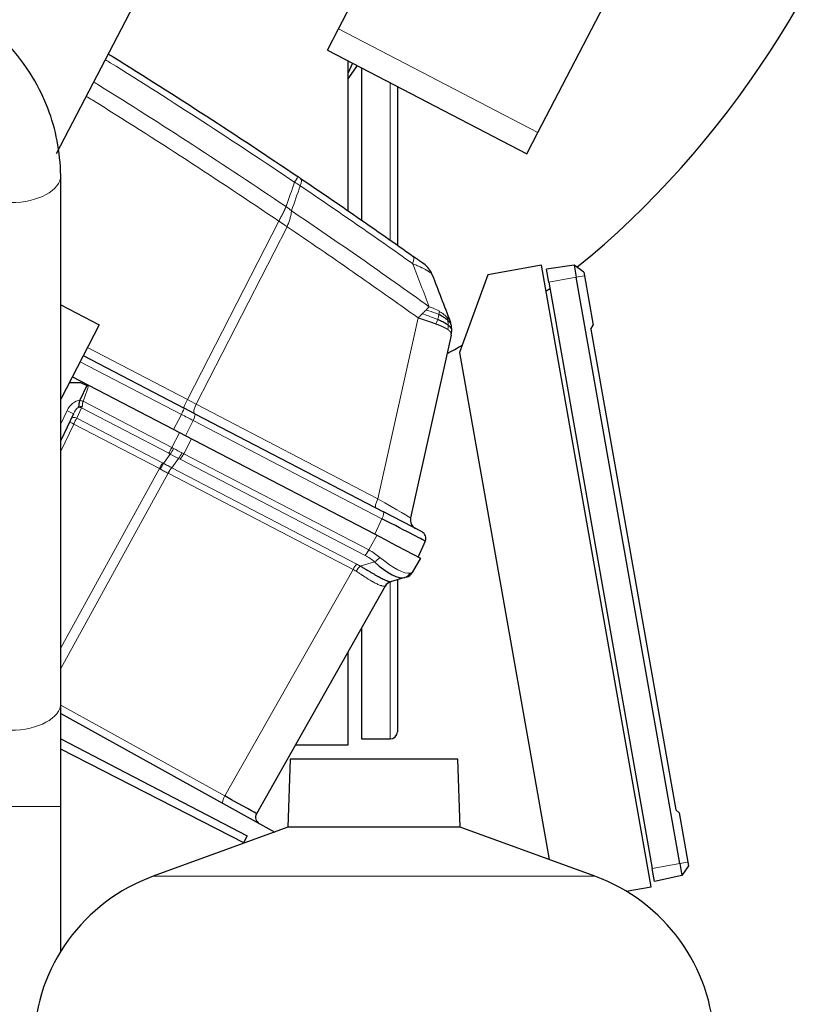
# Model space of a CAD drawing. Header units: inches. Extents: x 0 to 23760, y -13 to 16800.
# Tile 210 of 256: x 12719 to 13052, y 14143 to 14555. Entities that reach past the tile are written whole.
import ezdxf

# ---------------------------------------------------------------- set-up
doc = ezdxf.new("R2010")
doc.units = ezdxf.units.IN
doc.layers.add('1', color=7, linetype='Continuous', true_color=0xffffff)
doc.layers.add('254', color=7, linetype='Continuous', true_color=0xffffff)
doc.styles.add('latin_extended', font='simplex.shx')
doc.dimstyles.get("Standard").update_dxf_attribs({"dimtxt": 0.18, "dimasz": 0.18, "dimexe": 0.18, "dimexo": 0.0625, "dimgap": 0.09, "dimtad": 0, "dimtih": 1, "dimtoh": 1, "dimdec": 4, "dimzin": 0, "dimdsep": 46, "dimtxsty": 'Standard', "dimcen": 0.09, "dimadec": 0, "dimazin": 0, "dimtfac": 1, "dimtdec": 4, "dimtofl": 0, "dimtmove": 0, "dimatfit": 3, "dimfxl": 1, "dimtolj": 1, "dimtzin": 0, "dimarcsym": 0})

# ---------------------------------------------------------------- blocks, each defined once
blk = doc.blocks.new('_U1')
at = {"layer": '254', "color": 3, "linetype": 'Continuous', "lineweight": 13, "transparency": 16777216}
for p, q in [((12239.9, 15360), (13650.07, 15360)), ((13610.07, 15220), (13610.07, 11508.99)), ((11699.07, 11368.99), (13650.07, 11368.99))]:
    blk.add_line(p, q, dxfattribs=at)
at = {"layer": '254', "color": 3, "transparency": 16777216}
for points in [[(13633.4, 15220), (13586.73, 15220), (13610.07, 15360)], [(13586.73, 11508.99), (13633.4, 11508.99), (13610.07, 11368.99)]]:
    blk.add_solid(points, dxfattribs=at)
at = {"layer": 'Defpoints', "color": 0, "transparency": 16777216}
for p in [(12199.9, 15360), (11659.07, 11368.99), (13610.07, 11368.99)]:
    blk.add_point(p, dxfattribs=at)
at = {"layer": '254', "color": 2, "lineweight": 13, "transparency": 16777216, "insert": (13400.07, 13147.83), "char_height": 140, "attachment_point": 1, "rotation": 90, "style": 'latin_extended'}
blk.add_mtext('\\A1;3991', dxfattribs=at)

msp = doc.modelspace()

# ---------------------------------------------------------------- linework, layer by layer
at = {"layer": '1', "color": 2, "linetype": 'Continuous', "lineweight": 25}
for p, q in [((12734.187, 14498.871), (12834.69, 14691.937)), ((12852.071, 14550.988), (12920.41, 14682.265)), ((12935.45, 14507.583), (13003.789, 14638.861)), ((12847.453, 14542.118), (12852.071, 14550.988)), ((12847.453, 14542.118), (12930.832, 14498.713)), ((12856.072, 14474.878), (12856.072, 14537.641)), ((12857.991, 14536.632), (12856.072, 14532.573)), ((12861.697, 14534.713), (12861.697, 14471.026)), ((12876.697, 14526.903), (12876.697, 14460.516)), ((12930.832, 14498.713), (12935.45, 14507.583)), ((12735.95, 14268.976), (12735.95, 14489.696)), ((12936.929, 14452.116), (12914.594, 14448.177)), ((12982.772, 14192.126), (12936.929, 14452.116)), ((12950.637, 14452.13), (12939.041, 14450.5)), ((12954.71, 14449.17), (12950.637, 14452.13)), ((12950.637, 14452.13), (12951.528, 14447.074)), ((12914.594, 14448.177), (12902.746, 14415.626)), ((12940.004, 14445.042), (12939.041, 14450.5)), ((12954.71, 14449.17), (12954.973, 14447.682)), ((12954.973, 14447.682), (12958.606, 14427.075)), ((12940.004, 14445.042), (12983.242, 14199.825)), ((12994.766, 14201.857), (12951.528, 14447.074)), ((12735.951, 14435.564), (12752.097, 14427.159)), ((12752.097, 14427.159), (12735.95, 14396.14)), ((12957.652, 14425.422), (12958.606, 14427.075)), ((12899.199, 14422.91), (12882.241, 14346.414)), ((12957.652, 14425.422), (12993.116, 14224.298)), ((12902.746, 14415.626), (12940.146, 14203.521)), ((12745.405, 14414.304), (12787.631, 14392.323)), ((12739.549, 14403.053), (12744.161, 14403.073)), ((12783.153, 14383.38), (12740.784, 14405.436)), ((12744.161, 14403.073), (12746.902, 14401.766)), ((12746.902, 14401.766), (12744.003, 14395.687)), ((12744.003, 14395.687), (12743.981, 14395.642)), ((12741.283, 14389.985), (12735.95, 14378.805)), ((12792.032, 14390.032), (12787.631, 14392.323)), ((12792.032, 14390.032), (12870.918, 14348.966)), ((12788.104, 14380.803), (12783.153, 14383.38)), ((12867.276, 14339.588), (12788.104, 14380.803)), ((12887.034, 14340.577), (12870.918, 14348.966)), ((12873.578, 14336.308), (12867.276, 14339.588)), ((12873.578, 14336.308), (12886.332, 14329.669)), ((12888.379, 14336.672), (12885.407, 14330.15)), ((12886.332, 14329.669), (12882.886, 14323.577)), ((12879.769, 14321.484), (12873.878, 14319.738)), ((12876.697, 14320.579), (12876.697, 14256.991)), ((12880.54, 14321.712), (12879.769, 14321.484)), ((12871.638, 14317.904), (12817.79, 14222.729)), ((12861.697, 14300.337), (12861.697, 14253.991)), ((12856.072, 14251.491), (12856.072, 14290.391)), ((12735.953, 14264.632), (12825.414, 14215.043)), ((12735.944, 14254.07), (12813.923, 14213.477)), ((12861.697, 14253.991), (12873.697, 14253.991)), ((12834.061, 14251.491), (12856.072, 14251.491)), ((12812.74, 14210.425), (12735.953, 14249.718)), ((12831.898, 14245.516), (12830.904, 14217.039)), ((12902.003, 14245.516), (12831.898, 14245.516)), ((12902.997, 14217.039), (12902.003, 14245.516)), ((12735.95, 14165.082), (12735.95, 14225.693)), ((12993.116, 14224.298), (12994.578, 14223.071)), ((12994.578, 14223.071), (12998.211, 14202.464)), ((12830.904, 14217.039), (12774.606, 14196.549)), ((12902.997, 14217.039), (12830.904, 14217.039)), ((12959.295, 14196.549), (12902.997, 14217.039)), ((12813.923, 14213.477), (12812.419, 14210.588)), ((12994.766, 14201.857), (12995.658, 14196.802)), ((12998.474, 14200.976), (12995.658, 14196.802)), ((12998.211, 14202.464), (12998.474, 14200.976)), ((12984.204, 14194.367), (12983.242, 14199.825)), ((12995.658, 14196.802), (12984.204, 14194.367)), ((12972.407, 14190.299), (12982.772, 14192.126))]:
    msp.add_line(p, q, dxfattribs=at)
at = {"layer": '1', "color": 110, "linetype": 'Continuous', "lineweight": 13}
for p, q in [((12852.071, 14550.988), (12935.45, 14507.583)), ((12873.697, 14462.629), (12873.697, 14528.465)), ((12788.965, 14395.902), (12827.146, 14470.578)), ((12830.596, 14468.245), (12792.633, 14393.993)), ((12954.973, 14447.682), (12951.528, 14447.074)), ((12951.528, 14447.074), (12940.004, 14445.042)), ((12868.594, 14354.449), (12885.366, 14430.1)), ((12747.152, 14417.669), (12788.965, 14395.902)), ((12786.411, 14389.753), (12744.091, 14411.783)), ((12745.296, 14395.202), (12782.418, 14375.878)), ((12792.633, 14393.993), (12868.594, 14354.449)), ((12735.95, 14385.773), (12738.619, 14391.368)), ((12744.672, 14392.441), (12742.626, 14388.151)), ((12781.116, 14373.469), (12744.672, 14392.441)), ((12741.386, 14385.713), (12735.95, 14374.315)), ((12777.186, 14367.076), (12741.386, 14385.713)), ((12742.626, 14388.151), (12778.487, 14369.483)), ((12783.153, 14383.38), (12786.411, 14389.753)), ((12791.362, 14387.175), (12788.104, 14380.803)), ((12870.248, 14346.11), (12791.362, 14387.175)), ((12782.418, 14375.878), (12785.678, 14382.066)), ((12790.633, 14379.486), (12787.373, 14373.298)), ((12778.962, 14369.229), (12781.762, 14373.119)), ((12785.206, 14371.326), (12782.375, 14367.393)), ((12863.215, 14330.731), (12785.847, 14371.006)), ((12787.373, 14373.298), (12864.741, 14333.023)), ((12735.951, 14292.057), (12777.186, 14367.076)), ((12780.836, 14365.127), (12735.951, 14283.468)), ((12858.18, 14324.864), (12780.857, 14365.116)), ((12782.375, 14367.393), (12859.697, 14327.141)), ((12867.276, 14339.588), (12870.248, 14346.11)), ((12864.741, 14333.023), (12868.187, 14339.114)), ((12861.198, 14326.284), (12867.157, 14328.049)), ((12804.583, 14230.132), (12858.18, 14324.864)), ((12873.697, 14253.991), (12873.697, 14319.678)), ((12735.951, 14268.176), (12804.583, 14230.132)), ((12735.95, 14225.693), (12693.951, 14225.693)), ((12994.766, 14201.857), (12983.242, 14199.825)), ((12998.211, 14202.464), (12994.766, 14201.857)), ((12959.295, 14196.549), (12774.606, 14196.549))]:
    msp.add_line(p, q, dxfattribs=at)
at = {"layer": '1', "color": 2, "linetype": 'Continuous', "lineweight": 25}
for centre, radius, start, end in [((12881.968, 14444.554), 10, 20.97557, 54.52027), ((12886.146, 14345.549), 4, 167.5, 242.5), ((12885.649, 14337.916), 3, 335.5, 62.5), ((12875.119, 14315.934), 4, 106.5, 150.5), ((12879.404, 14325.547), 4, 286.5, 330.5), ((12873.697, 14256.991), 3, 270, 0), ((12820.401, 14221.251), 3, 150.5, 241), ((12800.599, 14125.132), 76, 110, 178), ((12933.301, 14125.132), 76, 2, 70)]:
    msp.add_arc(centre, radius, start, end, dxfattribs=at)
for centre, major_axis, ratio, start_param, end_param in [((12756.841, 14809.991), (0, 430.5), 0.819152, 3.7273749, 6.1900612), ((12588.21, 14809.991), (0, 430.5), 0.819152, 4.004214, 4.0212664), ((12756.841, 14809.991), (0, 430.5), 0.819152, 3.683839, 3.6891738), ((12756.841, 14809.991), (0, 430.5), 0.819152, 3.5518022, 3.5716173), ((12864.332, 14349.013), (-24.047, 12.341), 0.0045296, 3.1418037, 4.4661133), ((12863.962, 14344.961), (-16.664, 23.061), 0.3072628, 2.1502579, 3.0340948), ((12875.014, 14315.903), (1.136, -3.835), 0.9934032, 3.1415927, 3.910304), ((12800.284, 14232.402), (-17.506, 9.674), 0.0047621, 3.1415449, 4.4669268)]:
    msp.add_ellipse(centre, major_axis=major_axis, ratio=ratio, start_param=start_param, end_param=end_param, dxfattribs=at)
at = {"layer": '1', "color": 110, "linetype": 'Continuous', "lineweight": 13}
for centre, major_axis, ratio, start_param, end_param in [((12714.951, 14489.696), (21, 0), 0.5410409, 3.1500357, 6.2823999), ((12829.495, 14480.949), (-5.593, -8.289), 0.028642, 2.3841833, 3.1415927), ((12830.668, 14480.157), (-5.598, -8.286), 0.2338533, 2.3959553, 3.1415927), ((12877.551, 14447.696), (-5.786, -8.156), 0.2320727, 2.3986346, 3.1415927), ((12743.131, 14389.215), (2.897, 6.073), 0.7431451, 0.4115168, 1.5707963), ((12745.326, 14395.108), (-1.86, 0.735), 0.0383473, 4.7434644, 5.518997), ((12789.185, 14396.023), (1.847, 3.548), 0.0348995, 1.6231562, 3.1415927), ((12788.435, 14396.414), (-17.727, 9.261), 0.0104215, 1.6061299, 1.8152813), ((12793.586, 14393.732), (1.847, 3.548), 0.2419219, 1.6231562, 3.1415927), ((12738.575, 14391.277), (2.708, -1.292), 0.0336829, 0, 1.5707963), ((12743.088, 14389.124), (1.967, 4.124), 0.4377405, 0.7750669, 1.5707963), ((12744.05, 14391.142), (-1.805, 0.861), 0.719748, 4.7115128, 5.4874559), ((12744.332, 14391.733), (-1.805, 0.861), 0.6108356, 4.7187237, 5.4900072), ((12745.91, 14395.04), (1.661, 3.645), 0.017402, 2.2262351, 2.3727356), ((12786.246, 14389.662), (1.385, 2.661), 0.0348995, 4.7647489, 6.2831853), ((12790.647, 14387.371), (1.385, 2.661), 0.2419219, 4.7647489, 6.2831853), ((12741.415, 14385.617), (-1.805, 0.861), 0.0368135, 4.7460091, 6.2831853), ((12742.004, 14386.852), (-1.805, 0.861), 0.719748, 4.7115128, 6.2831853), ((12741.385, 14385.553), (1.785, 3.58), 0.0174444, 0.7676402, 1.5348869), ((12785.496, 14390.052), (-23.96, 12.448), 0.0057899, 4.4680335, 4.6771849), ((12782.359, 14376.066), (1.847, 3.548), 0.0348995, 3.9095375, 4.6774824), ((12769.681, 14353.492), (22.389, 6.999), 0.960838, 0.7359024, 0.7678826), ((12783.005, 14375.716), (1.96, 3.487), 0.0679389, 3.9111856, 4.6795426), ((12770.924, 14356.089), (-25.255, 9.703), 0.84279, 4.5457291, 4.5777093), ((12786.346, 14385.365), (-23.178, 13.919), 0.3756022, 1.6588614, 1.8042124), ((12785.939, 14374.189), (1.73, 3.607), 0.2095523, 3.902155, 4.670512), ((12770.924, 14356.089), (28.476, 0.169), 0.7384293, 0.9505679, 0.9825481), ((12777.244, 14366.886), (-1.847, -3.548), 0.0348995, 3.9095375, 4.6767843), ((12777.719, 14366.632), (-1.926, -3.506), 0.058133, 3.9105847, 4.6776128), ((12766.155, 14348.825), (23.608, 7.311), 0.9433494, 0.7389146, 0.7613679), ((12786.346, 14385.365), (-22.885, 14.404), 0.4758533, 1.6687068, 1.8140579), ((12770.191, 14353.226), (24.524, 7.667), 0.7774602, 0.6632146, 0.6951948), ((12786.579, 14373.869), (1.847, 3.548), 0.2419219, 3.9095375, 4.6774824), ((12764.913, 14346.228), (14.681, 19.331), 0.8196534, 0.1204873, 0.1429404), ((12781.622, 14364.541), (-1.851, -3.546), 0.2419645, 3.9097584, 4.673399), ((12781.642, 14364.53), (-1.847, -3.548), 0.2419219, 3.9095375, 4.6731191), ((12869.548, 14354.189), (1.847, 3.548), 0.2419219, 1.6231562, 3.1415927), ((12864.107, 14357.022), (-18.134, 10.607), 0.00224, 3.1423129, 4.4636253), ((12869.533, 14346.305), (1.385, 2.661), 0.2419219, 4.7647489, 6.2831853), ((12863.948, 14333.593), (1.847, 3.548), 0.2419219, 3.9095375, 4.6774824), ((12847.658, 14316.143), (28.804, 0.399), 0.722843, 0.7050916, 0.9259224), ((12846.925, 14313.281), (25.026, 7.413), 0.753739, 0.4419184, 0.6627493), ((12867.89, 14330.911), (2.644, 3.001), 0.4458674, 3.9942267, 4.7811627), ((12863.962, 14344.961), (-18.953, 21.143), 0.2465223, 2.1198236, 3.0036605), ((12858.965, 14324.279), (-1.847, -3.548), 0.2419219, 3.9095375, 4.6731191), ((12841.91, 14305.976), (21.454, 14.341), 0.7066027, 0.2989552, 0.3739732), ((12860.466, 14323.421), (-2.122, -3.391), 0.3160454, 3.9317134, 4.6962714), ((12842.643, 14308.839), (26.111, 7.967), 0.7536205, 0.5797522, 0.6547701), ((12878.633, 14325.319), (-1.136, 3.835), 0.9510037, 3.1415927, 3.9285287), ((12847.658, 14316.143), (35.228, 7.434), 0.0022709, 6.0603513, 6.2811821), ((12841.993, 14306.122), (29.645, 11.783), 0.002496, 6.2800837, 6.3599313), ((12714.951, 14268.976), (21, 0), 0.5410409, 3.1415926, 6.2830871), ((12805.172, 14229.693), (-1.454, -2.624), 0.2428118, 4.6794646, 6.2831853)]:
    msp.add_ellipse(centre, major_axis=major_axis, ratio=ratio, start_param=start_param, end_param=end_param, dxfattribs=at)
at = {"layer": '1', "color": 2, "linetype": 'Continuous', "lineweight": 25}
for points, knots in [([(12735.95, 14489.69), (12735.756, 14499.618), (12731.959, 14519.727), (12716.764, 14543.433), (12697.64, 14559.563), (12679.283, 14569.682), (12657.865, 14576.322), (12642.786, 14577.91), (12634.951, 14577.975)], [0, 0, 0, 0, 0.2043838, 0.4417114, 0.570987, 0.7076875, 0.8522991, 1, 1, 1, 1]), ([(12755.925, 14540.509), (12756.584, 14540.1), (12757.243, 14539.69), (12770.918, 14531.178), (12796.797, 14514.736), (12822.375, 14497.817), (12835.089, 14489.239)], [0, 0, 0, 0, 0.0246876, 0.0246876, 0.5123438, 1, 1, 1, 1]), ([(12836.266, 14488.444), (12836.073, 14488.574), (12835.878, 14488.706), (12835.485, 14488.971), (12835.288, 14489.104), (12835.089, 14489.239)], [0, 0, 0, 0, 0.5, 0.5, 1, 1, 1, 1]), ([(12836.266, 14488.444), (12844.171, 14483.103), (12852.047, 14477.716), (12863.815, 14469.568), (12867.73, 14466.841), (12875.545, 14461.363), (12879.445, 14458.613), (12883.337, 14455.851)], [0, 0, 0, 0, 0.5, 0.5, 0.75, 0.75, 1, 1, 1, 1]), ([(12887.773, 14452.697), (12887.771, 14452.698), (12887.765, 14452.702), (12887.74, 14452.72), (12887.72, 14452.735), (12887.667, 14452.773), (12887.633, 14452.797), (12887.551, 14452.855), (12887.502, 14452.89), (12887.432, 14452.94), (12887.418, 14452.95), (12887.388, 14452.971), (12887.342, 14453.004), (12887.292, 14453.04), (12887.187, 14453.115), (12887.033, 14453.224), (12886.855, 14453.351), (12886.735, 14453.436), (12886.711, 14453.453), (12886.662, 14453.489), (12886.637, 14453.506), (12886.56, 14453.561), (12886.508, 14453.598), (12886.349, 14453.711), (12886.239, 14453.789), (12886.011, 14453.952), (12885.893, 14454.036), (12885.65, 14454.208), (12885.525, 14454.297), (12885.365, 14454.411), (12885.332, 14454.434), (12885.267, 14454.48), (12885.235, 14454.504), (12885.136, 14454.574), (12885.07, 14454.621), (12884.871, 14454.762), (12884.736, 14454.858), (12884.464, 14455.051), (12884.326, 14455.149), (12883.909, 14455.445), (12883.626, 14455.647), (12883.337, 14455.851)], [0, 0, 0, 0, 0.058227, 0.058227, 0.1210119, 0.1210119, 0.1837967, 0.1837967, 0.2465816, 0.2465816, 0.2622778, 0.2622778, 0.277974, 0.3093665, 0.3093665, 0.3721513, 0.4349362, 0.4349362, 0.4506324, 0.4506324, 0.4663286, 0.4663286, 0.4977211, 0.4977211, 0.5605059, 0.5605059, 0.6232908, 0.6232908, 0.6860757, 0.6860757, 0.7017719, 0.7017719, 0.7174681, 0.7174681, 0.7488605, 0.7488605, 0.8116454, 0.8116454, 0.8744303, 0.8744303, 1, 1, 1, 1]), ([(12897.775, 14429.073), (12897.663, 14429.175), (12897.546, 14429.278), (12897.053, 14429.687), (12896.632, 14429.995), (12895.694, 14430.6), (12895.177, 14430.897), (12894.434, 14431.282), (12894.244, 14431.377), (12894.049, 14431.47)], [0, 0, 0, 0, 0.125, 0.125, 0.5, 0.5, 0.875, 0.875, 1, 1, 1, 1]), ([(12897.96, 14427.013), (12897.835, 14427.108), (12897.702, 14427.204), (12897.139, 14427.591), (12896.647, 14427.886), (12895.539, 14428.484), (12894.921, 14428.787), (12894.028, 14429.194), (12893.799, 14429.295), (12893.564, 14429.397)], [0, 0, 0, 0, 0.125, 0.125, 0.5, 0.5, 0.875, 0.875, 1, 1, 1, 1]), ([(12899.294, 14426.756), (12899.267, 14426.913), (12899.236, 14427.071), (12899.149, 14427.465), (12899.088, 14427.702), (12898.946, 14428.177), (12898.865, 14428.415), (12898.774, 14428.654)], [0, 0, 0, 0, 0.25, 0.25, 0.625, 0.625, 1, 1, 1, 1]), ([(12899.199, 14422.91), (12899.254, 14423.159), (12899.299, 14423.405), (12899.37, 14423.894), (12899.395, 14424.137), (12899.423, 14424.539), (12899.431, 14424.699), (12899.434, 14424.858)], [0, 0, 0, 0, 0.375, 0.375, 0.75, 0.75, 1, 1, 1, 1]), ([(12899.434, 14424.858), (12899.436, 14424.938), (12899.437, 14425.018), (12899.436, 14425.336), (12899.427, 14425.573), (12899.392, 14426.047), (12899.366, 14426.283), (12899.32, 14426.598), (12899.307, 14426.677), (12899.294, 14426.756)], [0, 0, 0, 0, 0.125, 0.125, 0.5, 0.5, 0.875, 0.875, 1, 1, 1, 1]), ([(12743.981, 14395.642), (12743.929, 14395.534), (12743.836, 14395.314), (12743.761, 14395.09), (12743.711, 14394.92), (12743.695, 14394.864), (12743.673, 14394.779), (12743.666, 14394.75), (12743.652, 14394.693), (12743.646, 14394.665), (12743.614, 14394.524), (12743.594, 14394.412), (12743.559, 14394.193), (12743.545, 14394.086), (12743.531, 14393.954), (12743.528, 14393.928), (12743.523, 14393.876), (12743.521, 14393.85), (12743.515, 14393.773), (12743.511, 14393.722), (12743.504, 14393.623), (12743.501, 14393.575), (12743.496, 14393.48), (12743.493, 14393.433), (12743.488, 14393.365), (12743.486, 14393.343), (12743.482, 14393.298), (12743.479, 14393.276), (12743.472, 14393.232), (12743.468, 14393.21), (12743.457, 14393.167), (12743.45, 14393.145), (12743.441, 14393.123)], [0, 0, 0, 0, 0.125, 0.25, 0.25, 0.3125, 0.3125, 0.34375, 0.34375, 0.375, 0.375, 0.5, 0.5, 0.625, 0.625, 0.65625, 0.65625, 0.6875, 0.6875, 0.75, 0.75, 0.8125, 0.8125, 0.875, 0.875, 0.90625, 0.90625, 0.9375, 0.9375, 0.96875, 0.96875, 1, 1, 1, 1]), ([(12743.441, 14393.123), (12743.405, 14393.043), (12743.371, 14392.966), (12743.318, 14392.853), (12743.301, 14392.817), (12743.265, 14392.744), (12743.248, 14392.708), (12743.23, 14392.673)], [0, 0, 0, 0, 0.5, 0.5, 0.75, 0.75, 1, 1, 1, 1]), ([(12861.198, 14326.284), (12861.63, 14326.036), (12862.055, 14325.789), (12862.891, 14325.302), (12863.302, 14325.061), (12863.808, 14324.763), (12863.909, 14324.704), (12864.11, 14324.586), (12864.21, 14324.527), (12864.507, 14324.352), (12864.703, 14324.237), (12865.283, 14323.897), (12865.659, 14323.677), (12866.393, 14323.25), (12866.751, 14323.044), (12867.447, 14322.646), (12867.786, 14322.455), (12868.28, 14322.179), (12868.443, 14322.089), (12868.683, 14321.958), (12868.762, 14321.914), (12868.88, 14321.85), (12868.92, 14321.829), (12868.998, 14321.786), (12869.347, 14321.598), (12869.678, 14321.423), (12870.241, 14321.132), (12870.775, 14320.863), (12871.256, 14320.635), (12871.71, 14320.427), (12871.923, 14320.333), (12872.172, 14320.229), (12872.221, 14320.209), (12872.317, 14320.169), (12872.364, 14320.15), (12872.503, 14320.095), (12872.59, 14320.062), (12872.841, 14319.968), (12872.992, 14319.916), (12873.26, 14319.832), (12873.377, 14319.8), (12873.579, 14319.754), (12873.663, 14319.739), (12873.797, 14319.727), (12873.846, 14319.729), (12873.878, 14319.738)], [0, 0, 0, 0, 0.0625, 0.0625, 0.125, 0.125, 0.140625, 0.140625, 0.15625, 0.15625, 0.1875, 0.1875, 0.25, 0.25, 0.3125, 0.3125, 0.375, 0.375, 0.40625, 0.40625, 0.421875, 0.421875, 0.4296875, 0.4296875, 0.4375, 0.5, 0.5, 0.5625, 0.625, 0.625, 0.6875, 0.6875, 0.703125, 0.703125, 0.71875, 0.71875, 0.75, 0.75, 0.8125, 0.8125, 0.875, 0.875, 0.9375, 0.9375, 1, 1, 1, 1])]:
    msp.add_open_spline(points, degree=3, knots=knots, dxfattribs=at)
at = {"layer": '1', "color": 110, "linetype": 'Continuous', "lineweight": 13}
for points, knots in [([(12833.723, 14486.862), (12821.025, 14495.431), (12795.48, 14512.329), (12769.633, 14528.752), (12755.976, 14537.254), (12755.318, 14537.664), (12754.66, 14538.073)], [0, 0, 0, 0, 0.4876562, 0.9753124, 0.9753124, 1, 1, 1, 1]), ([(12749.81, 14528.748), (12750.486, 14528.328), (12764.375, 14519.686), (12791.308, 14502.558), (12817.258, 14485.362), (12830.154, 14476.64)], [0, 0, 0, 0, 0.0249253, 0.5124627, 1, 1, 1, 1]), ([(12827.146, 14470.578), (12814.298, 14479.272), (12788.447, 14496.414), (12761.482, 14513.575), (12747.51, 14522.272), (12746.702, 14522.774)], [0, 0, 0, 0, 0.4851131, 0.9702262, 1, 1, 1, 1]), ([(12883.093, 14452.794), (12879.206, 14455.553), (12875.313, 14458.3), (12867.51, 14463.773), (12863.601, 14466.498), (12851.851, 14474.639), (12843.988, 14480.021), (12836.095, 14485.357)], [0, 0, 0, 0, 0.25, 0.25, 0.5, 0.5, 1, 1, 1, 1]), ([(12827.146, 14470.578), (12827.154, 14470.593), (12827.169, 14470.623), (12827.193, 14470.668), (12827.217, 14470.713), (12827.24, 14470.758), (12827.264, 14470.802), (12827.288, 14470.847), (12827.311, 14470.892), (12827.335, 14470.937), (12827.358, 14470.981), (12827.382, 14471.026), (12827.406, 14471.071), (12827.429, 14471.115), (12827.453, 14471.16), (12827.476, 14471.205), (12827.5, 14471.249), (12827.523, 14471.294), (12827.546, 14471.338), (12827.57, 14471.383), (12827.593, 14471.427), (12827.617, 14471.472), (12827.64, 14471.516), (12827.663, 14471.561), (12827.686, 14471.605), (12827.71, 14471.649), (12827.733, 14471.694), (12827.756, 14471.738), (12827.779, 14471.782), (12827.802, 14471.826), (12827.826, 14471.871), (12827.849, 14471.915), (12827.872, 14471.959), (12827.895, 14472.003), (12827.918, 14472.047), (12827.941, 14472.091), (12827.963, 14472.134), (12827.986, 14472.178), (12828.009, 14472.222), (12828.032, 14472.266), (12828.055, 14472.31), (12828.077, 14472.353), (12828.1, 14472.397), (12828.123, 14472.44), (12828.145, 14472.484), (12828.168, 14472.527), (12828.19, 14472.571), (12828.213, 14472.614), (12828.235, 14472.657), (12828.258, 14472.7), (12828.28, 14472.743), (12828.302, 14472.787), (12828.325, 14472.83), (12828.347, 14472.872), (12828.369, 14472.915), (12828.391, 14472.958), (12828.413, 14473.001), (12828.435, 14473.044), (12828.457, 14473.086), (12828.479, 14473.129), (12828.501, 14473.171), (12828.523, 14473.214), (12828.544, 14473.256), (12828.566, 14473.298), (12828.588, 14473.34), (12828.609, 14473.382), (12828.631, 14473.425), (12828.652, 14473.466), (12828.674, 14473.508), (12828.695, 14473.55), (12828.716, 14473.592), (12828.738, 14473.633), (12828.759, 14473.675), (12828.78, 14473.716), (12828.801, 14473.758), (12828.822, 14473.799), (12828.849, 14473.852), (12828.882, 14473.917), (12828.921, 14473.994), (12828.959, 14474.071), (12828.998, 14474.147), (12829.036, 14474.223), (12829.073, 14474.298), (12829.111, 14474.374), (12829.148, 14474.449), (12829.184, 14474.523), (12829.221, 14474.597), (12829.257, 14474.671), (12829.293, 14474.745), (12829.328, 14474.818), (12829.364, 14474.891), (12829.399, 14474.963), (12829.433, 14475.036), (12829.467, 14475.107), (12829.501, 14475.179), (12829.535, 14475.25), (12829.568, 14475.32), (12829.601, 14475.39), (12829.633, 14475.46), (12829.665, 14475.529), (12829.697, 14475.598), (12829.729, 14475.667), (12829.76, 14475.735), (12829.79, 14475.803), (12829.821, 14475.87), (12829.851, 14475.937), (12829.88, 14476.003), (12829.909, 14476.069), (12829.938, 14476.134), (12829.967, 14476.199), (12829.995, 14476.264), (12830.022, 14476.328), (12830.049, 14476.391), (12830.076, 14476.454), (12830.103, 14476.517), (12830.129, 14476.579), (12830.146, 14476.62), (12830.154, 14476.64)], [0, 0, 0, 0, 0.0066687, 0.0133374, 0.0200061, 0.0266746, 0.0333432, 0.0400116, 0.0466801, 0.0533484, 0.0600168, 0.066685, 0.0733532, 0.0800214, 0.0866895, 0.0933575, 0.1000255, 0.1066935, 0.1133614, 0.1200292, 0.126697, 0.1333647, 0.1400324, 0.1467001, 0.1533676, 0.1600352, 0.1667026, 0.1733701, 0.1800374, 0.1867047, 0.193372, 0.2000392, 0.2067064, 0.2133735, 0.2200405, 0.2267075, 0.2333745, 0.2400414, 0.2467082, 0.253375, 0.2600418, 0.2667085, 0.2733751, 0.2800417, 0.2867082, 0.2933747, 0.3000412, 0.3067075, 0.3133739, 0.3200401, 0.3267064, 0.3333725, 0.3400387, 0.3467047, 0.3533708, 0.3600367, 0.3667026, 0.3733685, 0.3800343, 0.3867001, 0.3933658, 0.4000315, 0.4066971, 0.4133626, 0.4200281, 0.4266936, 0.433359, 0.4400243, 0.4466896, 0.4533549, 0.4600201, 0.4666852, 0.4733503, 0.4800154, 0.4866804, 0.4933453, 0.5000102, 0.5125098, 0.5250093, 0.5375088, 0.5500082, 0.5625077, 0.5750071, 0.5875066, 0.600006, 0.6125054, 0.6250049, 0.6375043, 0.6500037, 0.6625032, 0.6750026, 0.6875021, 0.7000016, 0.7125011, 0.7250006, 0.7375001, 0.7499997, 0.7624993, 0.7749989, 0.7874985, 0.7999982, 0.812498, 0.8249977, 0.8374975, 0.8499974, 0.8624973, 0.8749972, 0.8874972, 0.8999973, 0.9124974, 0.9249976, 0.9374978, 0.9499981, 0.9624985, 0.9749989, 0.9874994, 1, 1, 1, 1]), ([(12832.445, 14474.903), (12832.073, 14475.197), (12831.701, 14475.499), (12830.942, 14476.089), (12830.556, 14476.376), (12830.154, 14476.64)], [0, 0, 0, 0, 0.5, 0.5, 1, 1, 1, 1]), ([(12830.596, 14468.245), (12830.842, 14468.828), (12831.074, 14469.416), (12831.493, 14470.582), (12831.681, 14471.161), (12832.003, 14472.293), (12832.137, 14472.845), (12832.341, 14473.909), (12832.411, 14474.42), (12832.445, 14474.903)], [0, 0, 0, 0, 0.25, 0.25, 0.5, 0.5, 0.75, 0.75, 1, 1, 1, 1]), ([(12832.445, 14474.903), (12842.138, 14468.348), (12851.785, 14461.724), (12866.188, 14451.684), (12870.978, 14448.32), (12880.534, 14441.559), (12885.3, 14438.161), (12890.055, 14434.746)], [0, 0, 0, 0, 0.5, 0.5, 0.75, 0.75, 1, 1, 1, 1]), ([(12830.596, 14468.245), (12830.579, 14468.257), (12830.545, 14468.282), (12830.492, 14468.321), (12830.439, 14468.359), (12830.384, 14468.399), (12830.329, 14468.439), (12830.272, 14468.479), (12830.214, 14468.521), (12830.155, 14468.563), (12830.094, 14468.605), (12830.033, 14468.648), (12829.971, 14468.692), (12829.907, 14468.736), (12829.842, 14468.781), (12829.776, 14468.827), (12829.709, 14468.873), (12829.641, 14468.92), (12829.572, 14468.968), (12829.501, 14469.016), (12829.43, 14469.064), (12829.357, 14469.114), (12829.283, 14469.164), (12829.208, 14469.214), (12829.132, 14469.266), (12829.054, 14469.317), (12828.976, 14469.37), (12828.849, 14469.454), (12828.68, 14469.566), (12828.473, 14469.703), (12828.281, 14469.831), (12828.104, 14469.948), (12827.941, 14470.055), (12827.794, 14470.152), (12827.662, 14470.239), (12827.545, 14470.316), (12827.443, 14470.383), (12827.356, 14470.44), (12827.285, 14470.487), (12827.228, 14470.524), (12827.187, 14470.551), (12827.161, 14470.568), (12827.149, 14470.576), (12827.146, 14470.578)], [0, 0, 0, 0, 0.0155037, 0.0313049, 0.0474035, 0.0637997, 0.0804935, 0.097485, 0.1147743, 0.1323613, 0.1502462, 0.1684289, 0.1869096, 0.2056883, 0.224765, 0.2441397, 0.2638126, 0.2837835, 0.3040527, 0.32462, 0.3454856, 0.3666494, 0.3881116, 0.409872, 0.4319308, 0.454288, 0.4769435, 0.4998975, 0.5635611, 0.6228928, 0.6778927, 0.7285606, 0.7748966, 0.8169007, 0.8545729, 0.8879131, 0.9169214, 0.9415977, 0.9619421, 0.9779545, 0.989635, 0.9969835, 1, 1, 1, 1]), ([(12885.366, 14430.1), (12880.843, 14433.341), (12876.31, 14436.566), (12867.224, 14442.986), (12862.67, 14446.18), (12848.977, 14455.717), (12839.807, 14462.012), (12830.596, 14468.245)], [0, 0, 0, 0, 0.25, 0.25, 0.5, 0.5, 1, 1, 1, 1]), ([(12891.306, 14448.134), (12891.283, 14448.194), (12891.249, 14448.258), (12891.162, 14448.391), (12891.108, 14448.461), (12890.916, 14448.678), (12890.748, 14448.834), (12890.511, 14449.023), (12890.484, 14449.044), (12890.429, 14449.087), (12890.4, 14449.108), (12890.314, 14449.174), (12890.253, 14449.218), (12890.066, 14449.351), (12889.796, 14449.534), (12889.488, 14449.725), (12889.243, 14449.873), (12889.117, 14449.947), (12888.986, 14450.023), (12888.897, 14450.073), (12888.852, 14450.099), (12888.442, 14450.329), (12888.046, 14450.539), (12887.407, 14450.863), (12887.186, 14450.972), (12886.844, 14451.138), (12886.728, 14451.194), (12886.493, 14451.306), (12886.373, 14451.362), (12885.768, 14451.644), (12885.261, 14451.871), (12884.207, 14452.33), (12883.66, 14452.561), (12883.093, 14452.794)], [0, 0, 0, 0, 0.0625, 0.0625, 0.125, 0.125, 0.25, 0.25, 0.265625, 0.265625, 0.28125, 0.28125, 0.3125, 0.3125, 0.375, 0.4375, 0.4375, 0.46875, 0.484375, 0.484375, 0.5, 0.5, 0.625, 0.625, 0.6875, 0.6875, 0.71875, 0.71875, 0.75, 0.75, 0.875, 0.875, 1, 1, 1, 1]), ([(12885.366, 14430.1), (12885.676, 14430.386), (12885.98, 14430.673), (12886.573, 14431.246), (12886.861, 14431.531), (12887.14, 14431.813)], [0, 0, 0, 0, 0.5, 0.5, 1, 1, 1, 1]), ([(12887.14, 14431.813), (12887.425, 14432.088), (12887.7, 14432.36), (12888.229, 14432.891), (12888.483, 14433.15), (12888.724, 14433.401)], [0, 0, 0, 0, 0.5, 0.5, 1, 1, 1, 1]), ([(12893.564, 14429.397), (12893.095, 14429.601), (12892.604, 14429.805), (12890.568, 14430.621), (12888.88, 14431.229), (12887.14, 14431.813)], [0, 0, 0, 0, 0.25, 0.25, 1, 1, 1, 1]), ([(12888.724, 14433.401), (12888.971, 14433.645), (12889.207, 14433.881), (12889.651, 14434.33), (12889.86, 14434.544), (12890.055, 14434.746)], [0, 0, 0, 0, 0.5, 0.5, 1, 1, 1, 1]), ([(12894.049, 14431.47), (12893.66, 14431.658), (12893.254, 14431.841), (12891.571, 14432.546), (12890.177, 14433.018), (12888.724, 14433.401)], [0, 0, 0, 0, 0.25, 0.25, 1, 1, 1, 1]), ([(12894.262, 14432.851), (12893.945, 14433.044), (12893.617, 14433.233), (12892.267, 14433.953), (12891.17, 14434.419), (12890.055, 14434.746)], [0, 0, 0, 0, 0.25, 0.25, 1, 1, 1, 1]), ([(12893.564, 14429.397), (12893.591, 14429.486), (12893.617, 14429.575), (12893.719, 14429.932), (12893.788, 14430.202), (12893.91, 14430.731), (12893.963, 14430.989), (12894.022, 14431.313), (12894.036, 14431.393), (12894.049, 14431.47)], [0, 0, 0, 0, 0.125, 0.125, 0.5, 0.5, 0.875, 0.875, 1, 1, 1, 1]), ([(12894.049, 14431.47), (12894.075, 14431.626), (12894.099, 14431.773), (12894.149, 14432.117), (12894.173, 14432.301), (12894.217, 14432.617), (12894.237, 14432.749), (12894.262, 14432.851)], [0, 0, 0, 0, 0.25, 0.25, 0.625, 0.625, 1, 1, 1, 1]), ([(12897.381, 14430.443), (12897.283, 14430.539), (12897.182, 14430.636), (12896.757, 14431.031), (12896.399, 14431.337), (12895.612, 14431.951), (12895.184, 14432.258), (12894.575, 14432.655), (12894.42, 14432.754), (12894.262, 14432.851)], [0, 0, 0, 0, 0.125, 0.125, 0.5, 0.5, 0.875, 0.875, 1, 1, 1, 1]), ([(12892.863, 14427.552), (12892.85, 14427.557), (12892.823, 14427.566), (12892.783, 14427.581), (12892.743, 14427.596), (12892.701, 14427.612), (12892.659, 14427.627), (12892.616, 14427.643), (12892.573, 14427.659), (12892.529, 14427.675), (12892.484, 14427.692), (12892.438, 14427.708), (12892.392, 14427.725), (12892.345, 14427.742), (12892.297, 14427.76), (12892.248, 14427.777), (12892.199, 14427.795), (12892.149, 14427.813), (12892.098, 14427.831), (12892.046, 14427.85), (12891.994, 14427.869), (12891.941, 14427.888), (12891.887, 14427.907), (12891.832, 14427.926), (12891.777, 14427.946), (12891.721, 14427.966), (12891.664, 14427.986), (12891.606, 14428.007), (12891.547, 14428.027), (12891.488, 14428.048), (12891.428, 14428.069), (12891.367, 14428.091), (12891.305, 14428.113), (12891.242, 14428.135), (12891.179, 14428.157), (12891.114, 14428.179), (12891.049, 14428.202), (12890.983, 14428.225), (12890.917, 14428.248), (12890.849, 14428.271), (12890.78, 14428.295), (12890.711, 14428.319), (12890.641, 14428.343), (12890.57, 14428.368), (12890.498, 14428.392), (12890.425, 14428.417), (12890.352, 14428.443), (12890.277, 14428.468), (12890.202, 14428.494), (12890.125, 14428.52), (12890.048, 14428.546), (12889.97, 14428.573), (12889.891, 14428.6), (12889.811, 14428.627), (12889.73, 14428.654), (12889.649, 14428.682), (12889.566, 14428.71), (12889.483, 14428.738), (12889.398, 14428.767), (12889.313, 14428.795), (12889.227, 14428.825), (12889.139, 14428.854), (12889.051, 14428.883), (12888.962, 14428.913), (12888.872, 14428.944), (12888.781, 14428.974), (12888.69, 14429.005), (12888.597, 14429.036), (12888.503, 14429.067), (12888.408, 14429.099), (12888.313, 14429.13), (12888.216, 14429.163), (12888.119, 14429.195), (12888.02, 14429.228), (12887.921, 14429.261), (12887.82, 14429.294), (12887.719, 14429.328), (12887.616, 14429.361), (12887.513, 14429.396), (12887.409, 14429.43), (12887.304, 14429.465), (12887.197, 14429.5), (12887.09, 14429.535), (12886.982, 14429.571), (12886.873, 14429.607), (12886.763, 14429.643), (12886.652, 14429.679), (12886.54, 14429.716), (12886.427, 14429.753), (12886.313, 14429.791), (12886.198, 14429.828), (12886.082, 14429.866), (12885.965, 14429.904), (12885.847, 14429.943), (12885.728, 14429.982), (12885.608, 14430.021), (12885.487, 14430.06), (12885.406, 14430.087), (12885.366, 14430.1)], [0, 0, 0, 0, 0.0060657, 0.012223, 0.0184718, 0.0248123, 0.0312443, 0.0377679, 0.0443831, 0.0510899, 0.0578883, 0.0647782, 0.0717598, 0.0788329, 0.0859977, 0.093254, 0.1006019, 0.1080414, 0.1155725, 0.1231952, 0.1309095, 0.1387154, 0.1466129, 0.1546019, 0.1626826, 0.1708549, 0.1791188, 0.1874742, 0.1959213, 0.20446, 0.2130903, 0.2218121, 0.2306256, 0.2395307, 0.2485274, 0.2576156, 0.2667955, 0.276067, 0.2854301, 0.2948848, 0.3044311, 0.314069, 0.3237985, 0.3336196, 0.3435324, 0.3535367, 0.3636326, 0.3738202, 0.3840993, 0.3944701, 0.4049324, 0.4154864, 0.426132, 0.4368691, 0.4476979, 0.4586183, 0.4696303, 0.480734, 0.4919292, 0.503216, 0.5145945, 0.5260645, 0.5376262, 0.5492795, 0.5610244, 0.5728609, 0.584789, 0.5968087, 0.60892, 0.621123, 0.6334175, 0.6458037, 0.6582815, 0.6708509, 0.6835119, 0.6962645, 0.7091087, 0.7220445, 0.735072, 0.748191, 0.7614017, 0.774704, 0.7880979, 0.8015834, 0.8151605, 0.8288293, 0.8425896, 0.8564416, 0.8703852, 0.8844204, 0.8985472, 0.9127656, 0.9270756, 0.9414773, 0.9559705, 0.9705554, 0.9852319, 1, 1, 1, 1]), ([(12892.863, 14427.552), (12892.949, 14427.732), (12893.04, 14427.937), (12893.221, 14428.383), (12893.311, 14428.625), (12893.455, 14429.047), (12893.511, 14429.221), (12893.564, 14429.397)], [0, 0, 0, 0, 0.375, 0.375, 0.75, 0.75, 1, 1, 1, 1]), ([(12897.83, 14425.22), (12897.821, 14425.226), (12897.803, 14425.239), (12897.776, 14425.257), (12897.748, 14425.276), (12897.72, 14425.295), (12897.692, 14425.314), (12897.663, 14425.333), (12897.634, 14425.352), (12897.605, 14425.371), (12897.575, 14425.39), (12897.545, 14425.409), (12897.515, 14425.428), (12897.484, 14425.447), (12897.453, 14425.467), (12897.422, 14425.486), (12897.39, 14425.505), (12897.358, 14425.525), (12897.326, 14425.544), (12897.293, 14425.564), (12897.26, 14425.583), (12897.227, 14425.603), (12897.193, 14425.623), (12897.159, 14425.643), (12897.125, 14425.662), (12897.09, 14425.682), (12897.055, 14425.702), (12897.02, 14425.722), (12896.984, 14425.742), (12896.948, 14425.762), (12896.911, 14425.782), (12896.874, 14425.803), (12896.837, 14425.823), (12896.799, 14425.843), (12896.762, 14425.864), (12896.723, 14425.884), (12896.684, 14425.904), (12896.645, 14425.925), (12896.606, 14425.946), (12896.566, 14425.966), (12896.526, 14425.987), (12896.485, 14426.008), (12896.444, 14426.029), (12896.403, 14426.05), (12896.362, 14426.071), (12896.319, 14426.092), (12896.277, 14426.113), (12896.234, 14426.134), (12896.191, 14426.155), (12896.147, 14426.176), (12896.103, 14426.198), (12896.059, 14426.219), (12896.014, 14426.241), (12895.969, 14426.262), (12895.924, 14426.284), (12895.878, 14426.305), (12895.831, 14426.327), (12895.785, 14426.349), (12895.738, 14426.371), (12895.69, 14426.393), (12895.642, 14426.415), (12895.594, 14426.437), (12895.545, 14426.459), (12895.496, 14426.481), (12895.447, 14426.503), (12895.397, 14426.526), (12895.347, 14426.548), (12895.296, 14426.57), (12895.245, 14426.593), (12895.194, 14426.615), (12895.142, 14426.638), (12895.089, 14426.661), (12895.037, 14426.684), (12894.984, 14426.707), (12894.93, 14426.729), (12894.876, 14426.752), (12894.822, 14426.776), (12894.767, 14426.799), (12894.712, 14426.822), (12894.656, 14426.845), (12894.6, 14426.869), (12894.544, 14426.892), (12894.487, 14426.915), (12894.43, 14426.939), (12894.372, 14426.963), (12894.314, 14426.986), (12894.256, 14427.01), (12894.197, 14427.034), (12894.138, 14427.058), (12894.078, 14427.082), (12894.018, 14427.106), (12893.957, 14427.13), (12893.896, 14427.154), (12893.835, 14427.179), (12893.773, 14427.203), (12893.711, 14427.227), (12893.648, 14427.252), (12893.585, 14427.276), (12893.521, 14427.301), (12893.457, 14427.326), (12893.393, 14427.351), (12893.328, 14427.375), (12893.263, 14427.4), (12893.197, 14427.425), (12893.131, 14427.451), (12893.065, 14427.476), (12892.998, 14427.501), (12892.93, 14427.526), (12892.885, 14427.543), (12892.863, 14427.552)], [0, 0, 0, 0, 0.0082024, 0.0164263, 0.0246716, 0.0329384, 0.0412265, 0.0495362, 0.0578672, 0.0662198, 0.0745938, 0.0829892, 0.0914062, 0.0998446, 0.1083045, 0.1167859, 0.1252887, 0.1338131, 0.1423589, 0.1509263, 0.1595151, 0.1681255, 0.1767574, 0.1854108, 0.1940858, 0.2027822, 0.2115002, 0.2202398, 0.2290008, 0.2377835, 0.2465876, 0.2554134, 0.2642606, 0.2731295, 0.2820199, 0.2909319, 0.2998654, 0.3088206, 0.3177973, 0.3267956, 0.3358154, 0.3448569, 0.35392, 0.3630047, 0.3721109, 0.3812388, 0.3903883, 0.3995594, 0.4087522, 0.4179665, 0.4272025, 0.4364601, 0.4457393, 0.4550402, 0.4643627, 0.4737069, 0.4830727, 0.4924601, 0.5018692, 0.5113, 0.5207524, 0.5302265, 0.5397222, 0.5492397, 0.5587788, 0.5683395, 0.577922, 0.5875261, 0.5971519, 0.6067994, 0.6164686, 0.6261595, 0.6358721, 0.6456064, 0.6553624, 0.6651401, 0.6749395, 0.6847606, 0.6946034, 0.704468, 0.7143542, 0.7242622, 0.734192, 0.7441434, 0.7541166, 0.7641115, 0.7741282, 0.7841666, 0.7942268, 0.8043087, 0.8144123, 0.8245377, 0.8346848, 0.8448538, 0.8550444, 0.8652568, 0.875491, 0.885747, 0.8960247, 0.9063242, 0.9166455, 0.9269886, 0.9373534, 0.9477401, 0.9581485, 0.9685787, 0.9790306, 0.9895044, 1, 1, 1, 1]), ([(12897.775, 14429.073), (12897.745, 14429.228), (12897.712, 14429.376), (12897.627, 14429.72), (12897.572, 14429.903), (12897.468, 14430.216), (12897.419, 14430.345), (12897.381, 14430.443)], [0, 0, 0, 0, 0.25, 0.25, 0.625, 0.625, 1, 1, 1, 1]), ([(12898.774, 14428.654), (12898.672, 14428.92), (12898.378, 14429.362), (12897.751, 14430.066), (12897.575, 14430.251), (12897.381, 14430.443)], [0, 0, 0, 0, 0.75, 0.75, 1, 1, 1, 1]), ([(12899.294, 14426.756), (12899.205, 14427.278), (12898.899, 14427.861), (12898.197, 14428.666), (12897.998, 14428.869), (12897.775, 14429.073)], [0, 0, 0, 0, 0.75, 0.75, 1, 1, 1, 1]), ([(12897.96, 14427.013), (12897.96, 14427.1), (12897.959, 14427.188), (12897.953, 14427.541), (12897.939, 14427.809), (12897.891, 14428.335), (12897.858, 14428.592), (12897.804, 14428.916), (12897.79, 14428.996), (12897.775, 14429.073)], [0, 0, 0, 0, 0.125, 0.125, 0.5, 0.5, 0.875, 0.875, 1, 1, 1, 1]), ([(12897.83, 14425.22), (12897.853, 14425.391), (12897.877, 14425.588), (12897.92, 14426.019), (12897.938, 14426.254), (12897.956, 14426.668), (12897.96, 14426.839), (12897.96, 14427.013)], [0, 0, 0, 0, 0.375, 0.375, 0.75, 0.75, 1, 1, 1, 1]), ([(12899.434, 14424.858), (12899.445, 14425.362), (12899.177, 14425.892), (12898.43, 14426.634), (12898.21, 14426.822), (12897.96, 14427.013)], [0, 0, 0, 0, 0.75, 0.75, 1, 1, 1, 1]), ([(12899.199, 14422.91), (12899.201, 14422.916), (12899.203, 14422.929), (12899.207, 14422.948), (12899.211, 14422.967), (12899.214, 14422.986), (12899.217, 14423.005), (12899.22, 14423.024), (12899.223, 14423.042), (12899.226, 14423.061), (12899.228, 14423.08), (12899.23, 14423.099), (12899.232, 14423.118), (12899.233, 14423.137), (12899.235, 14423.156), (12899.236, 14423.175), (12899.236, 14423.194), (12899.237, 14423.213), (12899.237, 14423.232), (12899.238, 14423.25), (12899.237, 14423.269), (12899.237, 14423.288), (12899.236, 14423.307), (12899.236, 14423.326), (12899.234, 14423.345), (12899.233, 14423.364), (12899.232, 14423.383), (12899.23, 14423.402), (12899.228, 14423.421), (12899.225, 14423.44), (12899.223, 14423.459), (12899.22, 14423.478), (12899.217, 14423.497), (12899.213, 14423.516), (12899.21, 14423.535), (12899.206, 14423.554), (12899.202, 14423.573), (12899.197, 14423.592), (12899.193, 14423.611), (12899.188, 14423.63), (12899.182, 14423.649), (12899.177, 14423.668), (12899.171, 14423.687), (12899.165, 14423.706), (12899.159, 14423.725), (12899.152, 14423.744), (12899.146, 14423.764), (12899.139, 14423.783), (12899.131, 14423.802), (12899.124, 14423.821), (12899.116, 14423.84), (12899.108, 14423.859), (12899.099, 14423.878), (12899.09, 14423.898), (12899.081, 14423.917), (12899.072, 14423.936), (12899.063, 14423.955), (12899.053, 14423.974), (12899.043, 14423.994), (12899.032, 14424.013), (12899.022, 14424.032), (12899.011, 14424.051), (12898.999, 14424.071), (12898.988, 14424.09), (12898.976, 14424.109), (12898.964, 14424.129), (12898.952, 14424.148), (12898.939, 14424.167), (12898.926, 14424.187), (12898.913, 14424.206), (12898.899, 14424.226), (12898.885, 14424.245), (12898.871, 14424.264), (12898.857, 14424.284), (12898.842, 14424.303), (12898.827, 14424.323), (12898.812, 14424.342), (12898.796, 14424.362), (12898.78, 14424.381), (12898.764, 14424.401), (12898.747, 14424.421), (12898.731, 14424.44), (12898.714, 14424.46), (12898.696, 14424.479), (12898.678, 14424.499), (12898.66, 14424.519), (12898.642, 14424.538), (12898.623, 14424.558), (12898.604, 14424.578), (12898.585, 14424.597), (12898.565, 14424.617), (12898.546, 14424.637), (12898.525, 14424.657), (12898.505, 14424.677), (12898.484, 14424.696), (12898.463, 14424.716), (12898.441, 14424.736), (12898.42, 14424.756), (12898.398, 14424.776), (12898.375, 14424.796), (12898.352, 14424.816), (12898.329, 14424.836), (12898.306, 14424.856), (12898.282, 14424.876), (12898.258, 14424.896), (12898.234, 14424.916), (12898.209, 14424.936), (12898.184, 14424.956), (12898.159, 14424.976), (12898.133, 14424.997), (12898.107, 14425.017), (12898.081, 14425.037), (12898.055, 14425.057), (12898.028, 14425.077), (12898, 14425.098), (12897.973, 14425.118), (12897.945, 14425.138), (12897.917, 14425.159), (12897.888, 14425.179), (12897.859, 14425.2), (12897.84, 14425.213), (12897.83, 14425.22)], [0, 0, 0, 0, 0.007775, 0.0155603, 0.0233558, 0.0311618, 0.038978, 0.0468046, 0.0546416, 0.0624889, 0.0703466, 0.0782147, 0.0860931, 0.093982, 0.1018813, 0.109791, 0.1177112, 0.1256417, 0.1335828, 0.1415343, 0.1494962, 0.1574687, 0.1654516, 0.173445, 0.1814489, 0.1894634, 0.1974883, 0.2055238, 0.2135699, 0.2216264, 0.2296936, 0.2377713, 0.2458596, 0.2539585, 0.2620679, 0.270188, 0.2783187, 0.28646, 0.2946119, 0.3027745, 0.3109477, 0.3191316, 0.3273261, 0.3355314, 0.3437472, 0.3519738, 0.3602111, 0.3684591, 0.3767178, 0.3849872, 0.3932673, 0.4015582, 0.4098598, 0.4181722, 0.4264954, 0.4348293, 0.443174, 0.4515295, 0.4598958, 0.4682728, 0.4766607, 0.4850594, 0.493469, 0.5018893, 0.5103206, 0.5187626, 0.5272155, 0.5356793, 0.544154, 0.5526395, 0.561136, 0.5696433, 0.5781615, 0.5866906, 0.5952307, 0.6037817, 0.6123436, 0.6209165, 0.6295003, 0.638095, 0.6467007, 0.6553174, 0.6639451, 0.6725838, 0.6812334, 0.6898941, 0.6985657, 0.7072484, 0.7159421, 0.7246468, 0.7333625, 0.7420893, 0.7508272, 0.759576, 0.768336, 0.777107, 0.7858891, 0.7946823, 0.8034866, 0.812302, 0.8211284, 0.829966, 0.8388147, 0.8476746, 0.8565455, 0.8654276, 0.8743209, 0.8832252, 0.8921408, 0.9010675, 0.9100054, 0.9189544, 0.9279147, 0.9368861, 0.9458688, 0.9548626, 0.9638676, 0.9728839, 0.9819114, 0.9909501, 1, 1, 1, 1]), ([(12747.481, 14401.489), (12747.447, 14401.355), (12747.411, 14401.22), (12747.337, 14400.953), (12747.299, 14400.819), (12747.181, 14400.42), (12747.098, 14400.156), (12746.928, 14399.628), (12746.84, 14399.365), (12746.66, 14398.84), (12746.568, 14398.578), (12746.381, 14398.056), (12746.286, 14397.795), (12746.094, 14397.274), (12745.996, 14397.014), (12745.701, 14396.236), (12745.5, 14395.718), (12745.296, 14395.202)], [0, 0, 0, 0, 0.0625, 0.0625, 0.125, 0.125, 0.25, 0.25, 0.375, 0.375, 0.5, 0.5, 0.625, 0.625, 0.75, 0.75, 1, 1, 1, 1]), ([(12745.296, 14395.202), (12745.279, 14395.15), (12745.263, 14395.098), (12745.234, 14394.992), (12745.221, 14394.94), (12745.185, 14394.782), (12745.166, 14394.677), (12745.133, 14394.469), (12745.119, 14394.365), (12745.095, 14394.158), (12745.084, 14394.055), (12745.067, 14393.903), (12745.061, 14393.852), (12745.05, 14393.752), (12745.044, 14393.702), (12745.025, 14393.554), (12745.011, 14393.458), (12744.977, 14393.271), (12744.958, 14393.18), (12744.91, 14393.005), (12744.882, 14392.921), (12744.847, 14392.841)], [0, 0, 0, 0, 0.0625, 0.0625, 0.125, 0.125, 0.25, 0.25, 0.375, 0.375, 0.5, 0.5, 0.5625, 0.5625, 0.625, 0.625, 0.75, 0.75, 0.875, 0.875, 1, 1, 1, 1]), ([(12780.836, 14365.127), (12780.838, 14365.126), (12780.84, 14365.125), (12780.844, 14365.123), (12780.845, 14365.122), (12780.851, 14365.119), (12780.854, 14365.118), (12780.857, 14365.116)], [0, 0, 0, 0, 0.2576628, 0.2576628, 0.5153256, 0.5153256, 1, 1, 1, 1]), ([(12782.375, 14367.393), (12782.373, 14367.394), (12782.372, 14367.394), (12782.369, 14367.396), (12782.367, 14367.397), (12782.363, 14367.399), (12782.36, 14367.401), (12782.357, 14367.402)], [0, 0, 0, 0, 0.2581912, 0.2581912, 0.5163823, 0.5163823, 1, 1, 1, 1]), ([(12871.548, 14317.875), (12871.492, 14317.855), (12871.419, 14317.842), (12871.243, 14317.833), (12871.14, 14317.837), (12870.905, 14317.863), (12870.774, 14317.885), (12870.482, 14317.95), (12870.322, 14317.992), (12870.061, 14318.071), (12869.97, 14318.1), (12869.829, 14318.148), (12869.781, 14318.165), (12869.684, 14318.199), (12869.635, 14318.217), (12869.384, 14318.311), (12869.173, 14318.396), (12868.727, 14318.586), (12868.259, 14318.799), (12867.747, 14319.053), (12867.214, 14319.329), (12866.936, 14319.478), (12866.611, 14319.658), (12866.575, 14319.678), (12866.502, 14319.719), (12866.465, 14319.74), (12866.355, 14319.802), (12866.132, 14319.927), (12865.906, 14320.058), (12865.447, 14320.325), (12865.134, 14320.512), (12864.492, 14320.903), (12864.163, 14321.106), (12863.49, 14321.528), (12863.146, 14321.746), (12862.617, 14322.085), (12862.439, 14322.199), (12862.168, 14322.374), (12862.077, 14322.433), (12861.894, 14322.551), (12861.803, 14322.61), (12861.342, 14322.908), (12860.968, 14323.151), (12860.208, 14323.644), (12859.822, 14323.894), (12859.428, 14324.146)], [0, 0, 0, 0, 0.0625, 0.0625, 0.125, 0.125, 0.1875, 0.1875, 0.25, 0.25, 0.28125, 0.28125, 0.296875, 0.296875, 0.3125, 0.3125, 0.375, 0.375, 0.4375, 0.5, 0.5, 0.5625, 0.5625, 0.5703125, 0.5703125, 0.578125, 0.578125, 0.59375, 0.625, 0.625, 0.6875, 0.6875, 0.75, 0.75, 0.8125, 0.8125, 0.84375, 0.84375, 0.859375, 0.859375, 0.875, 0.875, 0.9375, 0.9375, 1, 1, 1, 1])]:
    msp.add_open_spline(points, degree=3, knots=knots, dxfattribs=at)
for points in [[(12830.154, 14476.64), (12831.342, 14480.049), (12832.531, 14483.456), (12833.723, 14486.862)], [(12836.095, 14485.357), (12834.877, 14481.873), (12833.66, 14478.389), (12832.445, 14474.903)], [(12836.095, 14485.357), (12835.711, 14485.615), (12834.932, 14486.124), (12834.13, 14486.619), (12833.723, 14486.862)], [(12890.055, 14434.746), (12887.732, 14440.768), (12885.411, 14446.784), (12883.093, 14452.794)], [(12778.962, 14369.229), (12779.535, 14368.917), (12780.674, 14368.301), (12781.798, 14367.7), (12782.357, 14367.402)], [(12780.836, 14365.127), (12780.298, 14365.406), (12779.218, 14365.975), (12778.129, 14366.565), (12777.582, 14366.866)]]:
    msp.add_open_spline(points, degree=3, dxfattribs=at)
at = {"layer": '1', "color": 2, "linetype": 'Continuous', "lineweight": 25}
for points, degree in [([(12891.306, 14448.134), (12893.792, 14441.647), (12896.282, 14435.154), (12898.774, 14428.654)], 3), ([(12746.902, 14401.766), (12746.995, 14401.721), (12747.185, 14401.63), (12747.381, 14401.537), (12747.481, 14401.489)], 3), ([(12735.95, 14225.693), (12735.95, 14249.161), (12735.95, 14268.97)], 2)]:
    msp.add_open_spline(points, degree=degree, dxfattribs=at)

# ---------------------------------------------------------------- dimensions: what is measured, and where the dimension line sits
at = {"layer": '254', "color": 2, "linetype": 'Continuous', "lineweight": 13}
dim = msp.add_linear_dim(base=(13610.066, 11368.991), p1=(12199.899, 15360), p2=(11659.072, 11368.991), angle=90, dimstyle='Standard', override={"dimscale": 40, "dimtxt": 3.5, "dimasz": 3.5, "dimexe": 1, "dimexo": 1, "dimgap": 1.75, "dimtad": 1, "dimtih": 0, "dimtoh": 0, "dimdec": 0, "dimlfac": 1, "dimzin": 8, "dimdsep": 46, "dimlunit": 2, "dimtxsty": 'latin_extended', "dimsah": 1, "dimse1": 0, "dimse2": 0, "dimsd1": 0, "dimsd2": 0, "dimclrd": 3, "dimclre": 3, "dimclrt": 2, "dimtol": 0, "dimtm": -0.1, "dimtfac": 0.714286, "dimtdec": 3, "dimtofl": 1, "dimtmove": 0, "dimtzin": 8, "dimlwd": 13, "dimlwe": 13}, dxfattribs=at)
dim.commit()
dim.dimension.update_dxf_attribs({"geometry": '_U1', "text_midpoint": (13610.066, 13364.495), "dimtype": 160})

doc.saveas('drawing.dxf')
